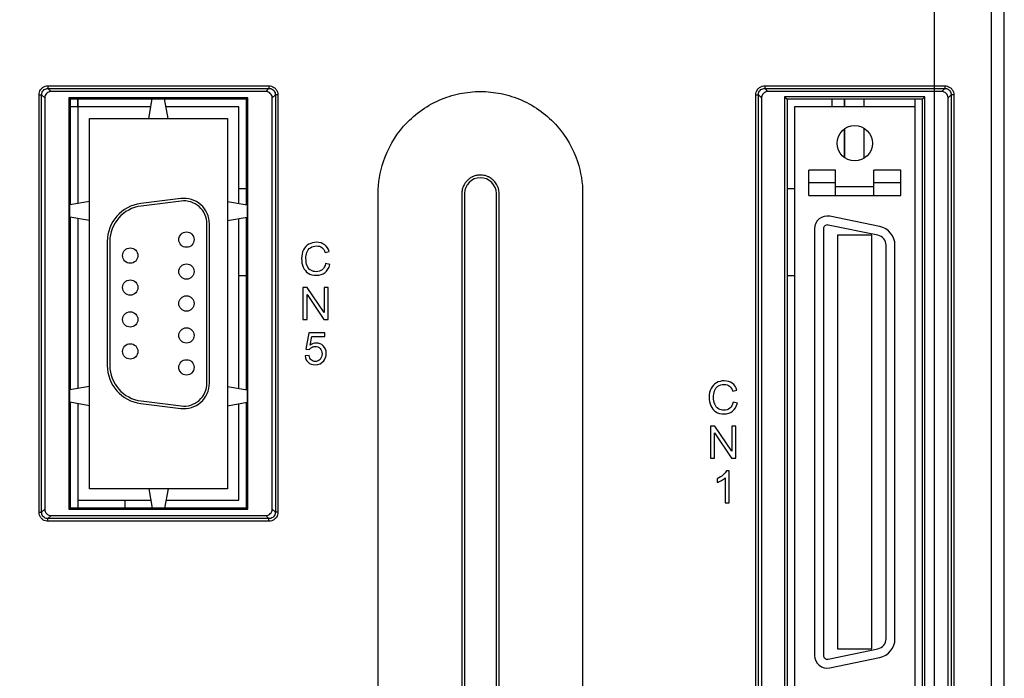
# Model space of a CAD drawing. Header units: millimetres. Extents: x -630 to 1463, y 209 to 1094.
# Tile 19 of 42: x -556 to -478, y 659 to 711. Entities that reach past the tile are written whole.
import ezdxf

# ---------------------------------------------------------------- set-up
doc = ezdxf.new("R2010")
doc.units = ezdxf.units.MM
doc.header["$LTSCALE"] = 32.67
doc.header["$PDMODE"] = 3
doc.header["$PDSIZE"] = 0.3125
doc.linetypes.add('PHANTOM', pattern=[0.8, 0.45, -0.05, 0.1, -0.05, 0.1, -0.05])
doc.layers.get('0').update_dxf_attribs({"linetype": 'CONTINUOUS'})
doc.layers.get('Defpoints').update_dxf_attribs({"linetype": 'CONTINUOUS'})
for name, color, linetype in [('02___PRT_ALL_AXES', 7, 'CONTINUOUS'), ('03___PRT_ALL_CURVES', 7, 'CONTINUOUS'), ('7_ALL_FEATURES', 7, 'CONTINUOUS')]:
    doc.layers.add(name, color=color, linetype=linetype)
doc.layers.add('AM_5', color=3, linetype='CONTINUOUS', lineweight=25)
doc.styles.get("Standard").update_dxf_attribs({"font": 'txt', "width": 0.7})
doc.dimstyles.new('DIMSTYLE_1', dxfattribs={"dimtxt": 5, "dimasz": 0.1875, "dimexe": 0.18, "dimexo": 0.0625, "dimgap": 0.09, "dimtad": 1, "dimdsep": 46, "dimtxsty": 'Standard', "dimblk": '_FILLED', "dimblk1": '_FILLED', "dimblk2": '_FILLED', "dimcen": 0.09, "dimadec": 0, "dimazin": 0, "dimtp": 0.01, "dimtm": 0.01, "dimtfac": 1, "dimtofl": 0, "dimtmove": 0, "dimatfit": 3, "dimldrblk": '_FILLED', "dimfxl": 0, "dimtolj": 1, "dimarcsym": 0})

# ---------------------------------------------------------------- blocks, each defined once
blk = doc.blocks.new('_FILLED')
at = {"color": 0, "linetype": 'ByBlock'}
blk.add_solid([(0, 0), (-1, 0.2), (-1, -0.2)], dxfattribs=at)
blk = doc.blocks.new('*D7')
at = {"color": 0, "linetype": 'Continuous', "lineweight": -2}
for p, q in [((-484.987, 748.459), (-574.64, 748.459)), ((-573.64, 744.959), (-573.64, 548.87)), ((-546.987, 545.37), (-574.64, 545.37))]:
    blk.add_line(p, q, dxfattribs=at)
at = {"layer": 'Defpoints', "color": 0, "linetype": 'Continuous', "lineweight": 0}
for p in [(-483.987, 748.459), (-573.64, 545.37), (-545.987, 545.37)]:
    blk.add_point(p, dxfattribs=at)
at = {"color": 0, "linetype": 'Continuous', "lineweight": -2, "xscale": 3.5, "yscale": 3.5, "zscale": 3.5}
for p, rotation in [((-573.64, 748.459), 90), ((-573.64, 545.37), 270)]:
    blk.add_blockref('_FILLED', p, dxfattribs=dict(at, rotation=rotation))
at = {"color": 0, "linetype": 'Continuous', "insert": (-577.14, 646.914), "char_height": 5, "attachment_point": 5, "rotation": 90}
blk.add_mtext('\\A1;203(7.99)', dxfattribs=at)
blk = doc.blocks.new('*D9')
at = {"color": 0, "linetype": 'Continuous', "lineweight": -2}
for p, q in [((-483.987, 747.459), (-483.987, 506.009)), ((-545.987, 544.37), (-545.987, 506.009)), ((-542.487, 507.009), (-487.487, 507.009))]:
    blk.add_line(p, q, dxfattribs=at)
at = {"layer": 'Defpoints', "color": 0, "linetype": 'Continuous', "lineweight": 0}
for p in [(-483.987, 748.459), (-545.987, 545.37), (-483.987, 507.009)]:
    blk.add_point(p, dxfattribs=at)
at = {"color": 0, "linetype": 'Continuous', "lineweight": -2, "xscale": 3.5, "yscale": 3.5, "zscale": 3.5, "rotation": 180}
blk.add_blockref('_FILLED', (-545.987, 507.009), dxfattribs=at)
at = {"color": 0, "linetype": 'Continuous', "lineweight": -2, "xscale": 3.5, "yscale": 3.5, "zscale": 3.5}
blk.add_blockref('_FILLED', (-483.987, 507.009), dxfattribs=at)
at = {"color": 0, "linetype": 'Continuous', "insert": (-514.987, 510.509), "char_height": 5, "attachment_point": 5}
blk.add_mtext('\\A1;62(2.44)', dxfattribs=at)

msp = doc.modelspace()

# ---------------------------------------------------------------- linework, layer by layer
at = {"color": 0, "linetype": 'Continuous'}
for p, q in [((-551.002, 703.77), (-551.002, 704.369)), ((-491.999, 704.369), (-491.999, 703.769)), ((-490.999, 704.369), (-490.999, 703.769)), ((-490.997, 704.369), (-490.997, 703.769)), ((-490.997, 703.769), (-490.997, 704.369)), ((-490.994, 703.769), (-490.994, 704.369)), ((-485.502, 704.369), (-485.502, 650.669)), ((-545.285, 703.77), (-551.594, 703.77)), ((-551.002, 703.77), (-551.002, 696.209)), ((-538.402, 703.77), (-544.103, 703.77)), ((-538.402, 696.212), (-538.402, 703.77)), ((-494.902, 703.769), (-494.902, 651.269)), ((-485.502, 703.769), (-494.902, 703.769)), ((-490.999, 702.052), (-490.999, 699.787)), ((-490.998, 699.786), (-490.997, 702.053)), ((-490.997, 702.053), (-490.997, 699.785)), ((-490.994, 699.784), (-490.994, 702.055)), ((-493.802, 697.519), (-493.802, 698.819)), ((-491.702, 698.819), (-493.802, 698.819)), ((-491.702, 697.561), (-491.702, 698.819)), ((-488.702, 697.561), (-488.702, 698.819)), ((-486.602, 698.819), (-488.702, 698.819)), ((-486.602, 697.519), (-486.602, 698.819)), ((-491.702, 697.819), (-493.802, 697.819)), ((-493.802, 696.819), (-493.802, 697.519)), ((-491.702, 696.819), (-491.702, 697.561)), ((-491.702, 697.519), (-488.702, 697.519)), ((-486.602, 697.819), (-488.702, 697.819)), ((-488.702, 696.819), (-488.702, 697.561)), ((-486.602, 696.819), (-486.602, 697.519)), ((-493.802, 696.819), (-486.602, 696.819)), ((-542.95, 696.589), (-546.074, 696.198)), ((-542.925, 696.39), (-546.05, 696)), ((-488.249, 694.394), (-492.15, 695.199)), ((-551.002, 695.029), (-551.002, 681.709)), ((-540.902, 682.135), (-540.902, 694.604)), ((-540.702, 682.135), (-540.702, 694.604)), ((-538.402, 681.712), (-538.402, 695.026)), ((-488.391, 693.708), (-492.292, 694.513)), ((-493.352, 694.219), (-493.352, 660.819)), ((-492.652, 694.219), (-492.652, 660.819)), ((-491.552, 693.719), (-491.552, 661.319)), ((-488.852, 693.719), (-491.552, 693.719)), ((-488.852, 661.319), (-488.852, 693.719)), ((-548.702, 693.221), (-548.702, 683.518)), ((-548.502, 693.221), (-548.502, 683.518)), ((-487.752, 662.114), (-487.752, 692.925)), ((-487.052, 662.114), (-487.052, 692.925)), ((-531.651, 692.357), (-531.326, 692.433)), ((-531.283, 691.412), (-531.614, 691.495)), ((-533.382, 689.619), (-533.382, 687.119)), ((-533.043, 689.619), (-533.382, 689.619)), ((-533.065, 687.119), (-533.065, 689.083)), ((-533.065, 689.083), (-531.752, 687.119)), ((-531.73, 687.656), (-533.043, 689.619)), ((-531.73, 689.619), (-531.73, 687.656)), ((-531.413, 689.619), (-531.73, 689.619)), ((-531.413, 687.119), (-531.413, 689.619)), ((-533.382, 687.119), (-533.065, 687.119)), ((-531.752, 687.119), (-531.413, 687.119)), ((-532.928, 686.085), (-533.17, 684.801)), ((-531.685, 686.085), (-532.928, 686.085)), ((-531.685, 685.791), (-531.685, 686.085)), ((-532.817, 685.119), (-532.682, 685.791)), ((-532.682, 685.791), (-531.685, 685.791)), ((-533.17, 684.801), (-532.882, 684.763)), ((-532.902, 684.301), (-533.225, 684.274)), ((-499.751, 681.507), (-499.426, 681.583)), ((-551.002, 680.529), (-551.002, 672.369)), ((-546.074, 680.541), (-542.95, 680.151)), ((-546.05, 680.74), (-542.926, 680.349)), ((-538.402, 672.97), (-538.402, 680.526)), ((-499.383, 680.562), (-499.714, 680.645)), ((-501.482, 678.769), (-501.482, 676.269)), ((-501.143, 678.769), (-501.482, 678.769)), ((-501.165, 676.269), (-501.165, 678.233)), ((-501.165, 678.233), (-499.852, 676.269)), ((-499.83, 676.806), (-501.143, 678.769)), ((-499.83, 678.769), (-499.83, 676.806)), ((-499.513, 678.769), (-499.83, 678.769)), ((-499.513, 676.269), (-499.513, 678.769)), ((-501.482, 676.269), (-501.165, 676.269)), ((-499.852, 676.269), (-499.513, 676.269)), ((-500.034, 675.279), (-500.232, 675.279)), ((-500.034, 672.769), (-500.034, 675.279)), ((-500.955, 674.651), (-500.955, 674.355)), ((-500.341, 674.725), (-500.341, 672.769)), ((-551.002, 672.97), (-545.285, 672.97)), ((-547.293, 672.369), (-547.293, 672.97)), ((-544.102, 672.97), (-538.402, 672.97)), ((-500.341, 672.769), (-500.034, 672.769)), ((-492.292, 660.526), (-488.391, 661.331)), ((-491.552, 661.319), (-488.852, 661.319)), ((-492.15, 659.84), (-488.249, 660.645))]:
    msp.add_line(p, q, dxfattribs=at)
for centre, radius, start, end in [((-545.702, 693.221), 3, 97.1249, 179.99989), ((-545.702, 693.221), 2.8, 97.1249, 179.99989), ((-542.702, 694.604), 2, 359.99989, 97.1249), ((-542.702, 694.604), 1.8, 359.99989, 97.1249), ((-492.352, 694.219), 1, 78.33989, 179.99989), ((-492.352, 694.219), 0.3, 78.33989, 179.99989), ((-488.552, 692.925), 1.5, 359.99989, 78.33989), ((-488.552, 692.925), 0.8, 359.99989, 78.33989), ((-545.702, 683.518), 3, 179.99989, 262.87487), ((-545.702, 683.518), 2.8, 179.99989, 262.87487), ((-542.702, 682.135), 2, 262.87487, 359.99989), ((-542.702, 682.135), 1.8, 262.87487, 359.99989), ((-488.552, 662.114), 0.8, 281.65989, 359.99989), ((-488.552, 662.114), 1.5, 281.65989, 359.99989), ((-492.352, 660.819), 1, 179.99989, 281.65989), ((-492.352, 660.819), 0.3, 179.99989, 281.65989)]:
    msp.add_arc(centre, radius, start, end, dxfattribs=at)
for points in [[(-532.92, 693.01, 100.607), (-533.104, 692.909, 100.607), (-533.246, 692.762, 100.607), (-533.345, 692.568, 100.607)], [(-532.313, 693.161, 100.607), (-532.535, 693.161, 100.607), (-532.736, 693.11, 100.607), (-532.92, 693.01, 100.607)], [(-532.803, 692.74, 100.607), (-532.673, 692.832, 100.607), (-532.513, 692.878, 100.607), (-532.32, 692.878, 100.607)], [(-532.32, 692.878, 100.607), (-532.153, 692.878, 100.607), (-532.015, 692.836, 100.607), (-531.905, 692.753, 100.607)], [(-531.683, 692.97, 100.607), (-531.853, 693.097, 100.607), (-532.064, 693.161, 100.607), (-532.313, 693.161, 100.607)], [(-531.326, 692.433, 100.607), (-531.394, 692.663, 100.607), (-531.512, 692.843, 100.607), (-531.683, 692.97, 100.607)], [(-533.345, 692.568, 100.607), (-533.444, 692.374, 100.607), (-533.493, 692.147, 100.607), (-533.493, 691.888, 100.607)], [(-533.152, 691.889, 100.607), (-533.152, 692.053, 100.607), (-533.127, 692.213, 100.607), (-533.074, 692.369, 100.607)], [(-533.074, 692.369, 100.607), (-533.022, 692.524, 100.607), (-532.932, 692.648, 100.607), (-532.803, 692.74, 100.607)], [(-531.905, 692.753, 100.607), (-531.795, 692.67, 100.607), (-531.709, 692.537, 100.607), (-531.651, 692.357, 100.607)], [(-533.493, 691.888, 100.607), (-533.493, 691.649, 100.607), (-533.451, 691.425, 100.607), (-533.362, 691.217, 100.607)], [(-533.06, 691.332, 100.607), (-533.121, 691.49, 100.607), (-533.152, 691.676, 100.607), (-533.152, 691.889, 100.607)], [(-532.77, 690.977, 100.607), (-532.901, 691.055, 100.607), (-532.999, 691.173, 100.607), (-533.06, 691.332, 100.607)], [(-531.614, 691.495, 100.607), (-531.66, 691.284, 100.607), (-531.747, 691.125, 100.607), (-531.875, 691.019, 100.607)], [(-531.658, 690.789, 100.607), (-531.477, 690.933, 100.607), (-531.353, 691.139, 100.607), (-531.283, 691.412, 100.607)], [(-533.362, 691.217, 100.607), (-533.273, 691.009, 100.607), (-533.145, 690.849, 100.607), (-532.976, 690.74, 100.607)], [(-532.976, 690.74, 100.607), (-532.808, 690.631, 100.607), (-532.588, 690.576, 100.607), (-532.318, 690.576, 100.607)], [(-532.345, 690.859, 100.607), (-532.499, 690.859, 100.607), (-532.641, 690.898, 100.607), (-532.77, 690.977, 100.607)], [(-531.875, 691.019, 100.607), (-532.004, 690.912, 100.607), (-532.161, 690.859, 100.607), (-532.345, 690.859, 100.607)], [(-532.318, 690.576, 100.607), (-532.059, 690.576, 100.607), (-531.839, 690.646, 100.607), (-531.658, 690.789, 100.607)], [(-532.345, 685.276, 100.607), (-532.51, 685.276, 100.607), (-532.667, 685.224, 100.607), (-532.817, 685.119, 100.607)], [(-531.793, 685.049, 100.607), (-531.942, 685.2, 100.607), (-532.127, 685.276, 100.607), (-532.345, 685.276, 100.607)], [(-532.882, 684.763, 100.607), (-532.838, 684.835, 100.607), (-532.775, 684.893, 100.607), (-532.695, 684.937, 100.607)], [(-532.695, 684.937, 100.607), (-532.616, 684.981, 100.607), (-532.526, 685.005, 100.607), (-532.427, 685.005, 100.607)], [(-532.427, 685.005, 100.607), (-532.268, 685.005, 100.607), (-532.14, 684.954, 100.607), (-532.042, 684.853, 100.607)], [(-531.893, 684.439, 100.607), (-531.893, 684.255, 100.607), (-531.944, 684.107, 100.607), (-532.046, 683.995, 100.607)], [(-532.042, 684.853, 100.607), (-531.942, 684.751, 100.607), (-531.893, 684.613, 100.607), (-531.893, 684.439, 100.607)], [(-531.567, 684.466, 100.607), (-531.567, 684.703, 100.607), (-531.642, 684.898, 100.607), (-531.793, 685.049, 100.607)], [(-531.764, 683.879, 100.607), (-531.634, 684.043, 100.607), (-531.567, 684.24, 100.607), (-531.567, 684.466, 100.607)], [(-533.225, 684.274, 100.607), (-533.204, 684.062, 100.607), (-533.122, 683.893, 100.607), (-532.98, 683.767, 100.607)], [(-532.98, 683.767, 100.607), (-532.836, 683.639, 100.607), (-532.65, 683.576, 100.607), (-532.422, 683.576, 100.607)], [(-532.737, 683.946, 100.607), (-532.824, 684.025, 100.607), (-532.879, 684.144, 100.607), (-532.902, 684.301, 100.607)], [(-532.422, 683.829, 100.607), (-532.544, 683.829, 100.607), (-532.65, 683.868, 100.607), (-532.737, 683.946, 100.607)], [(-532.046, 683.995, 100.607), (-532.149, 683.883, 100.607), (-532.275, 683.829, 100.607), (-532.422, 683.829, 100.607)], [(-532.422, 683.576, 100.607), (-532.145, 683.576, 100.607), (-531.925, 683.677, 100.607), (-531.764, 683.879, 100.607)], [(-501.02, 682.16, 100.607), (-501.204, 682.059, 100.607), (-501.346, 681.912, 100.607), (-501.445, 681.718, 100.607)], [(-500.413, 682.311, 100.607), (-500.635, 682.311, 100.607), (-500.836, 682.26, 100.607), (-501.02, 682.16, 100.607)], [(-500.903, 681.89, 100.607), (-500.773, 681.982, 100.607), (-500.613, 682.028, 100.607), (-500.42, 682.028, 100.607)], [(-500.42, 682.028, 100.607), (-500.253, 682.028, 100.607), (-500.115, 681.986, 100.607), (-500.005, 681.903, 100.607)], [(-499.783, 682.12, 100.607), (-499.953, 682.247, 100.607), (-500.164, 682.311, 100.607), (-500.413, 682.311, 100.607)], [(-499.426, 681.583, 100.607), (-499.494, 681.813, 100.607), (-499.612, 681.993, 100.607), (-499.783, 682.12, 100.607)], [(-501.445, 681.718, 100.607), (-501.544, 681.524, 100.607), (-501.593, 681.297, 100.607), (-501.593, 681.038, 100.607)], [(-501.252, 681.039, 100.607), (-501.252, 681.203, 100.607), (-501.227, 681.363, 100.607), (-501.174, 681.519, 100.607)], [(-501.174, 681.519, 100.607), (-501.122, 681.674, 100.607), (-501.032, 681.798, 100.607), (-500.903, 681.89, 100.607)], [(-500.005, 681.903, 100.607), (-499.895, 681.82, 100.607), (-499.809, 681.687, 100.607), (-499.751, 681.507, 100.607)], [(-501.593, 681.038, 100.607), (-501.593, 680.799, 100.607), (-501.551, 680.575, 100.607), (-501.462, 680.367, 100.607)], [(-501.16, 680.482, 100.607), (-501.221, 680.64, 100.607), (-501.252, 680.826, 100.607), (-501.252, 681.039, 100.607)], [(-500.87, 680.127, 100.607), (-501.001, 680.205, 100.607), (-501.099, 680.323, 100.607), (-501.16, 680.482, 100.607)], [(-499.714, 680.645, 100.607), (-499.76, 680.434, 100.607), (-499.847, 680.275, 100.607), (-499.975, 680.169, 100.607)], [(-499.758, 679.939, 100.607), (-499.577, 680.083, 100.607), (-499.453, 680.289, 100.607), (-499.383, 680.562, 100.607)], [(-501.462, 680.367, 100.607), (-501.373, 680.159, 100.607), (-501.245, 679.999, 100.607), (-501.076, 679.89, 100.607)], [(-501.076, 679.89, 100.607), (-500.908, 679.781, 100.607), (-500.688, 679.726, 100.607), (-500.418, 679.726, 100.607)], [(-500.445, 680.009, 100.607), (-500.599, 680.009, 100.607), (-500.741, 680.048, 100.607), (-500.87, 680.127, 100.607)], [(-499.975, 680.169, 100.607), (-500.104, 680.062, 100.607), (-500.261, 680.009, 100.607), (-500.445, 680.009, 100.607)], [(-500.418, 679.726, 100.607), (-500.159, 679.726, 100.607), (-499.939, 679.796, 100.607), (-499.758, 679.939, 100.607)], [(-500.232, 675.279, 100.607), (-500.286, 675.17, 100.607), (-500.377, 675.059, 100.607), (-500.504, 674.945, 100.607)], [(-500.504, 674.945, 100.607), (-500.634, 674.829, 100.607), (-500.784, 674.732, 100.607), (-500.955, 674.651, 100.607)], [(-500.955, 674.355, 100.607), (-500.859, 674.389, 100.607), (-500.752, 674.442, 100.607), (-500.632, 674.513, 100.607)], [(-500.632, 674.513, 100.607), (-500.513, 674.583, 100.607), (-500.416, 674.653, 100.607), (-500.341, 674.725, 100.607)]]:
    msp.add_open_spline(points, degree=3, dxfattribs=at)
at = {"layer": '02___PRT_ALL_AXES', "color": 0, "linetype": 'Continuous'}
for p, q in [((-538.402, 697.37), (-537.794, 697.37)), ((-495.494, 697.369), (-494.902, 697.369)), ((-538.402, 690.569), (-537.794, 690.569)), ((-495.494, 690.569), (-494.902, 690.569))]:
    msp.add_line(p, q, dxfattribs=at)
for centre, radius in [((-490.202, 700.919), 1.385), ((-542.502, 693.37), 0.6), ((-546.902, 692.12), 0.6), ((-542.502, 690.87), 0.6), ((-546.902, 689.62), 0.6), ((-542.502, 688.37), 0.6), ((-546.902, 687.12), 0.6), ((-542.502, 685.87), 0.6), ((-546.902, 684.62), 0.6), ((-542.502, 683.37), 0.6)]:
    msp.add_circle(centre, radius, dxfattribs=at)
at = {"layer": '03___PRT_ALL_CURVES', "color": 0, "linetype": 'PHANTOM'}
for p, q in [((-551.002, 704.369), (-551.002, 703.77)), ((-551.002, 672.97), (-551.002, 672.369))]:
    msp.add_line(p, q, dxfattribs=at)
at = {"layer": '7_ALL_FEATURES', "color": 0, "linetype": 'Continuous'}
for p, q in [((-479.494, 553.975), (-479.494, 719.475)), ((-478.494, 553.975), (-478.494, 719.475)), ((-553.342, 705.415), (-553.342, 705.215)), ((-553.342, 705.415), (-536.045, 705.415)), ((-553.342, 705.215), (-553.096, 704.969)), ((-553.342, 705.215), (-536.046, 705.215)), ((-536.046, 705.215), (-536.292, 704.969)), ((-536.045, 705.415), (-536.045, 705.215)), ((-497.242, 705.415), (-497.242, 705.215)), ((-497.242, 705.415), (-483.145, 705.415)), ((-497.242, 705.215), (-496.996, 704.969)), ((-497.242, 705.215), (-483.146, 705.215)), ((-483.146, 705.215), (-483.392, 704.969)), ((-483.145, 705.415), (-483.145, 705.215)), ((-554.04, 672.02), (-554.04, 704.717)), ((-554.04, 704.717), (-553.84, 704.717)), ((-553.84, 672.02), (-553.84, 704.717)), ((-553.84, 704.717), (-553.594, 704.471)), ((-553.594, 704.471), (-553.594, 672.267)), ((-536.292, 704.969), (-553.096, 704.969)), ((-551.699, 704.474), (-551.699, 672.264)), ((-551.699, 704.474), (-551.594, 704.369)), ((-537.689, 704.474), (-551.699, 704.474)), ((-551.594, 704.369), (-551.594, 696.104)), ((-545.179, 704.369), (-551.594, 704.369)), ((-545.444, 702.869), (-545.174, 704.399)), ((-545.174, 704.399), (-544.214, 704.399)), ((-543.944, 702.869), (-544.214, 704.399)), ((-537.794, 704.369), (-544.208, 704.369)), ((-537.689, 704.474), (-537.794, 704.369)), ((-537.794, 696.104), (-537.794, 704.369)), ((-537.689, 672.264), (-537.689, 704.474)), ((-535.547, 704.717), (-535.794, 704.471)), ((-535.794, 672.267), (-535.794, 704.471)), ((-535.547, 704.717), (-535.547, 672.02)), ((-535.348, 704.717), (-535.547, 704.717)), ((-535.348, 704.717), (-535.348, 672.02)), ((-497.94, 610.92), (-497.94, 704.717)), ((-497.94, 704.717), (-497.74, 704.717)), ((-497.74, 610.92), (-497.74, 704.717)), ((-497.74, 704.717), (-497.494, 704.471)), ((-497.494, 704.471), (-497.494, 611.167)), ((-483.392, 704.969), (-496.996, 704.969)), ((-495.686, 704.561), (-495.686, 650.476)), ((-495.686, 704.561), (-495.494, 704.369)), ((-484.701, 704.561), (-495.686, 704.561)), ((-495.494, 704.369), (-495.494, 650.669)), ((-484.894, 704.369), (-495.494, 704.369)), ((-489.494, 704.369), (-489.494, 703.769)), ((-484.701, 704.561), (-484.894, 704.369)), ((-484.894, 650.669), (-484.894, 704.369)), ((-484.701, 650.476), (-484.701, 704.561)), ((-482.647, 704.717), (-482.894, 704.471)), ((-482.894, 611.167), (-482.894, 704.471)), ((-482.647, 704.717), (-482.647, 610.92)), ((-482.448, 704.717), (-482.647, 704.717)), ((-482.448, 704.717), (-482.448, 610.92)), ((-550.094, 673.869), (-550.094, 702.869)), ((-550.094, 702.869), (-539.294, 702.869)), ((-539.294, 702.869), (-539.294, 673.869)), ((-489.494, 702.109), (-489.494, 699.73)), ((-527.494, 570.069), (-527.494, 696.969)), ((-520.744, 696.982), (-520.744, 696.969)), ((-520.744, 696.969), (-520.744, 570.069)), ((-518.244, 696.969), (-518.244, 696.982)), ((-518.244, 570.069), (-518.244, 696.969)), ((-511.494, 696.969), (-511.494, 570.069)), ((-550.094, 696.369), (-551.624, 696.099)), ((-551.624, 695.139), (-551.624, 696.099)), ((-539.294, 696.369), (-537.764, 696.099)), ((-537.764, 696.099), (-537.764, 695.139)), ((-550.094, 694.869), (-551.624, 695.139)), ((-551.594, 695.133), (-551.594, 681.604)), ((-539.294, 694.869), (-537.764, 695.139)), ((-537.794, 681.604), (-537.794, 695.133)), ((-550.094, 681.869), (-551.624, 681.599)), ((-551.624, 680.639), (-551.624, 681.599)), ((-539.294, 681.869), (-537.764, 681.599)), ((-537.764, 681.599), (-537.764, 680.639)), ((-550.094, 680.369), (-551.624, 680.639)), ((-551.594, 680.633), (-551.594, 672.369)), ((-539.294, 680.369), (-537.764, 680.639)), ((-537.794, 672.369), (-537.794, 680.633)), ((-539.294, 673.869), (-550.094, 673.869)), ((-545.444, 673.869), (-545.174, 672.339)), ((-543.944, 673.869), (-544.214, 672.339)), ((-554.04, 672.02), (-553.84, 672.02)), ((-553.84, 672.02), (-553.594, 672.267)), ((-551.699, 672.264), (-551.594, 672.369)), ((-551.699, 672.264), (-537.689, 672.264)), ((-551.594, 672.369), (-545.179, 672.369)), ((-544.214, 672.339), (-545.174, 672.339)), ((-544.208, 672.369), (-537.794, 672.369)), ((-537.689, 672.264), (-537.794, 672.369)), ((-535.547, 672.02), (-535.794, 672.267)), ((-535.348, 672.02), (-535.547, 672.02)), ((-553.342, 671.522), (-553.096, 671.769)), ((-553.342, 671.323), (-553.342, 671.522)), ((-536.045, 671.522), (-553.342, 671.522)), ((-536.045, 671.323), (-553.342, 671.323)), ((-553.096, 671.769), (-536.292, 671.769)), ((-536.045, 671.522), (-536.292, 671.769)), ((-536.045, 671.323), (-536.045, 671.522))]:
    msp.add_line(p, q, dxfattribs=at)
msp.add_arc((-519.494, 696.969), 1.25, 0.61944, 179.38056, dxfattribs=at)
for points, start_tangent, end_tangent in [([(-554.04, 704.717), (-554.012, 704.91), (-553.921, 705.107), (-553.761, 705.276), (-553.555, 705.381), (-553.342, 705.415)], (0.000311, 1), (1, -0.000285)), ([(-553.84, 704.717), (-553.821, 704.855), (-553.757, 704.996), (-553.642, 705.116), (-553.495, 705.192), (-553.342, 705.215)], (-0.00292, 0.999996), (0.999995, -0.003152)), ([(-536.046, 705.215), (-535.908, 705.196), (-535.767, 705.132), (-535.646, 705.017), (-535.571, 704.87), (-535.547, 704.717)], (0.999996, 0.00292), (-0.003152, -0.999995)), ([(-536.045, 705.415), (-535.852, 705.387), (-535.655, 705.296), (-535.487, 705.136), (-535.381, 704.93), (-535.348, 704.717)], (1, -0.000311), (-0.000285, -1)), ([(-497.94, 704.717), (-497.912, 704.91), (-497.821, 705.107), (-497.661, 705.276), (-497.455, 705.381), (-497.242, 705.415)], (0.000311, 1), (1, -0.000285)), ([(-497.74, 704.717), (-497.721, 704.855), (-497.657, 704.996), (-497.542, 705.116), (-497.395, 705.192), (-497.242, 705.215)], (-0.00292, 0.999996), (0.999995, -0.003152)), ([(-483.146, 705.215), (-483.008, 705.196), (-482.867, 705.132), (-482.746, 705.017), (-482.671, 704.87), (-482.647, 704.717)], (0.999996, 0.00292), (-0.003152, -0.999995)), ([(-483.145, 705.415), (-482.952, 705.387), (-482.755, 705.296), (-482.587, 705.136), (-482.481, 704.93), (-482.448, 704.717)], (1, -0.000311), (-0.000285, -1)), ([(-553.096, 704.969), (-553.287, 704.931), (-553.448, 704.823), (-553.556, 704.662), (-553.594, 704.471)], (-1, 0), (0, -1)), ([(-535.794, 704.471), (-535.832, 704.662), (-535.94, 704.823), (-536.101, 704.931), (-536.292, 704.969)], (0, 1), (-1, 0)), ([(-527.494, 696.969), (-527.088, 699.486), (-525.504, 702.249), (-524.236, 703.412), (-522.733, 704.284), (-521.11, 704.804), (-519.494, 704.969), (-517.878, 704.804), (-516.254, 704.284), (-514.752, 703.412), (-513.484, 702.249), (-511.9, 699.486), (-511.494, 696.969)], (0, 1), (0, -1)), ([(-496.996, 704.969), (-497.187, 704.931), (-497.348, 704.823), (-497.456, 704.662), (-497.494, 704.471)], (-1, 0), (0, -1)), ([(-482.894, 704.471), (-482.932, 704.662), (-483.04, 704.823), (-483.201, 704.931), (-483.392, 704.969)], (0, 1), (-1, 0)), ([(-520.17, 698.263), (-520.298, 698.187), (-520.485, 698.04), (-520.65, 697.86), (-520.779, 697.661), (-520.841, 697.531)], (-0.885975, -0.463733), (-0.38576, -0.922599)), ([(-519.797, 698.397), (-519.921, 698.365), (-520.106, 698.294), (-520.17, 698.263)], (-0.978006, -0.208575), (-0.885975, -0.463733)), ([(-518.81, 698.259), (-518.89, 698.298), (-519.122, 698.381), (-519.339, 698.421), (-519.542, 698.428), (-519.735, 698.409), (-519.797, 698.397)], (-0.883168, 0.469057), (-0.978006, -0.208575)), ([(-518.16, 697.563), (-518.216, 697.674), (-518.421, 697.958), (-518.652, 698.161), (-518.81, 698.259)], (-0.407496, 0.913207), (-0.883168, 0.469057)), ([(-520.841, 697.531), (-520.866, 697.467), (-520.919, 697.285), (-520.946, 697.119), (-520.954, 696.969)], (-0.38576, -0.922599), (-0.000826, -1)), ([(-518.053, 697.203), (-518.077, 697.322), (-518.16, 697.563)], (-0.160979, 0.986958), (-0.407496, 0.913207)), ([(-520.954, 696.756), (-520.954, 696.714), (-520.954, 696.588), (-520.954, 696.463), (-520.955, 696.38)], (-0.000379, -1), (-0.000176, -1)), ([(-520.954, 696.969), (-520.954, 696.84), (-520.954, 696.756)], (-0.000681, -1), (-0.000379, -1)), ([(-518.033, 696.969), (-518.053, 697.203)], (-0.000889, 1), (-0.160979, 0.986958)), ([(-518.033, 696.381), (-518.033, 696.464), (-518.033, 696.589), (-518.033, 696.714), (-518.033, 696.84), (-518.033, 696.969)], (-0.000176, 1), (-0.000681, 1)), ([(-520.955, 696.38), (-520.955, 696.338), (-520.955, 696.211), (-520.955, 696.075), (-520.955, 695.928), (-520.955, 695.764), (-520.955, 695.584), (-520.955, 695.387), (-520.955, 695.174), (-520.955, 694.942), (-520.955, 694.692), (-520.955, 694.421), (-520.955, 694.13), (-520.954, 693.816), (-520.954, 693.476), (-520.954, 693.106), (-520.954, 692.698), (-520.954, 692.247), (-520.954, 691.791), (-520.954, 691.378), (-520.954, 691.013), (-520.954, 690.671), (-520.954, 690.324), (-520.954, 689.955), (-520.954, 689.546), (-520.954, 689.091), (-520.954, 688.59), (-520.954, 688.048), (-520.954, 687.47), (-520.954, 686.852), (-520.954, 686.187), (-520.954, 685.466), (-520.954, 684.682), (-520.953, 683.826), (-520.953, 682.89), (-520.953, 681.868), (-520.953, 680.755), (-520.953, 679.547), (-520.953, 678.237), (-520.953, 676.82), (-520.953, 675.287), (-520.953, 673.631), (-520.953, 671.841), (-520.954, 669.907), (-520.954, 667.821), (-520.954, 665.575), (-520.954, 663.143), (-520.954, 660.491), (-520.954, 657.603), (-520.954, 654.467), (-520.954, 651.046), (-520.954, 647.29), (-520.954, 643.149), (-520.954, 638.585), (-520.954, 633.594), (-520.953, 628.236), (-520.953, 622.9), (-520.953, 618.048), (-520.952, 613.686), (-520.952, 609.771), (-520.952, 606.261), (-520.952, 603.094), (-520.952, 600.219), (-520.952, 597.615), (-520.952, 595.252), (-520.952, 593.101), (-520.952, 591.138), (-520.953, 589.346), (-520.953, 587.734), (-520.953, 586.292), (-520.953, 584.99), (-520.953, 583.795), (-520.953, 582.678), (-520.954, 581.616), (-520.954, 580.605), (-520.954, 579.652), (-520.954, 578.784), (-520.954, 577.947), (-520.954, 577.084), (-520.954, 576.301), (-520.955, 575.616), (-520.955, 575.012), (-520.955, 574.474), (-520.955, 573.992), (-520.955, 573.559), (-520.955, 573.167), (-520.955, 572.812), (-520.955, 572.488), (-520.955, 572.192), (-520.955, 571.921), (-520.955, 571.674), (-520.955, 571.447), (-520.955, 571.239), (-520.955, 571.048), (-520.955, 570.872), (-520.955, 570.715), (-520.955, 570.62)], (-0.000176, -1), (0.000355, -1)), ([(-518.033, 570.62), (-518.033, 570.716), (-518.033, 570.874), (-518.033, 571.051), (-518.033, 571.243), (-518.033, 571.451), (-518.033, 571.675), (-518.033, 571.916), (-518.033, 572.177), (-518.033, 572.458), (-518.033, 572.761), (-518.033, 573.088), (-518.033, 573.441), (-518.033, 573.822), (-518.033, 574.232), (-518.033, 574.676), (-518.033, 575.155), (-518.033, 575.675), (-518.033, 576.241), (-518.033, 576.827), (-518.033, 577.356), (-518.034, 577.823), (-518.034, 578.23), (-518.034, 578.591), (-518.034, 578.93), (-518.034, 579.271), (-518.034, 579.635), (-518.034, 580.038), (-518.034, 580.48), (-518.034, 580.947), (-518.034, 581.435), (-518.034, 581.954), (-518.034, 582.516), (-518.034, 583.132), (-518.035, 583.811), (-518.035, 584.565), (-518.035, 585.404), (-518.035, 586.339), (-518.035, 587.377), (-518.035, 588.524), (-518.035, 589.783), (-518.035, 591.159), (-518.035, 592.656), (-518.036, 594.277), (-518.036, 596.027), (-518.036, 597.913), (-518.036, 599.946), (-518.036, 602.139), (-518.036, 604.501), (-518.036, 607.038), (-518.036, 609.751), (-518.035, 612.652), (-518.035, 615.764), (-518.035, 619.122), (-518.035, 622.759), (-518.034, 626.708), (-518.034, 630.989), (-518.034, 635.666), (-518.034, 640.634), (-518.033, 645.428), (-518.033, 649.767), (-518.033, 653.687), (-518.034, 657.22), (-518.034, 660.403), (-518.034, 663.285), (-518.034, 665.913), (-518.034, 668.305), (-518.034, 670.482), (-518.034, 672.465), (-518.034, 674.274), (-518.034, 675.929), (-518.034, 677.446), (-518.034, 678.839), (-518.034, 680.122), (-518.034, 681.304), (-518.034, 682.39), (-518.034, 683.387), (-518.034, 684.3), (-518.034, 685.138), (-518.034, 685.908), (-518.034, 686.618), (-518.034, 687.276), (-518.034, 687.891), (-518.034, 688.467), (-518.034, 689.004), (-518.034, 689.492), (-518.034, 689.931), (-518.034, 690.327), (-518.034, 690.7), (-518.034, 691.07), (-518.034, 691.464), (-518.034, 691.906), (-518.033, 692.4), (-518.033, 692.903), (-518.033, 693.352), (-518.033, 693.746), (-518.033, 694.098), (-518.033, 694.413), (-518.033, 694.698), (-518.033, 694.955), (-518.033, 695.188), (-518.033, 695.4), (-518.033, 695.595), (-518.033, 695.772), (-518.033, 695.933), (-518.033, 696.079), (-518.033, 696.213), (-518.033, 696.34), (-518.033, 696.381)], (0.000355, 1), (-0.000176, 1)), ([(-553.342, 671.323), (-553.535, 671.35), (-553.732, 671.442), (-553.901, 671.602), (-554.006, 671.807), (-554.04, 672.02)], (-1, 0.000311), (0.000285, 1)), ([(-553.342, 671.522), (-553.48, 671.541), (-553.621, 671.606), (-553.741, 671.721), (-553.817, 671.868), (-553.84, 672.02)], (-0.999996, -0.00292), (0.003152, 0.999995)), ([(-553.594, 672.267), (-553.556, 672.076), (-553.448, 671.914), (-553.287, 671.807), (-553.096, 671.769)], (0, -1), (1, 0)), ([(-536.292, 671.769), (-536.101, 671.807), (-535.94, 671.914), (-535.832, 672.076), (-535.794, 672.267)], (1, 0), (0, 1)), ([(-535.348, 672.02), (-535.375, 671.827), (-535.467, 671.63), (-535.627, 671.462), (-535.832, 671.356), (-536.045, 671.323)], (-0.000311, -1), (-1, 0.000285)), ([(-535.547, 672.02), (-535.566, 671.883), (-535.631, 671.742), (-535.746, 671.621), (-535.893, 671.546), (-536.045, 671.522)], (0.00292, -0.999996), (-0.999995, 0.003152))]:
    msp.add_spline(points, degree=3, dxfattribs=dict(at, start_tangent=start_tangent, end_tangent=end_tangent))
at = {"layer": 'AM_5', "color": 7}
msp.add_line((-483.987, 747.369), (-483.987, 519.746), dxfattribs=at)

# ---------------------------------------------------------------- dimensions: what is measured, and where the dimension line sits
at = {"color": 7, "linetype": 'Continuous'}
dim = msp.add_linear_dim(base=(-573.64, 545.37), p1=(-483.987, 748.459), p2=(-545.987, 545.37), angle=90, text='203(7.99)', dimstyle='DIMSTYLE_1', override={"dimasz": 3.5, "dimexe": 1, "dimexo": 1, "dimgap": 1}, dxfattribs=at)
dim.commit()
dim.dimension.update_dxf_attribs({"geometry": '*D7', "text_midpoint": (-577.14, 646.914)})
dim = msp.add_linear_dim(base=(-483.987, 507.009), p1=(-545.987, 545.37), p2=(-483.987, 748.459), text='<>(2.44)', dimstyle='DIMSTYLE_1', override={"dimasz": 3.5, "dimexe": 1, "dimexo": 1, "dimgap": 1}, dxfattribs=at)
dim.commit()
dim.dimension.update_dxf_attribs({"geometry": '*D9', "text_midpoint": (-514.987, 510.509)})

doc.saveas('drawing.dxf')
